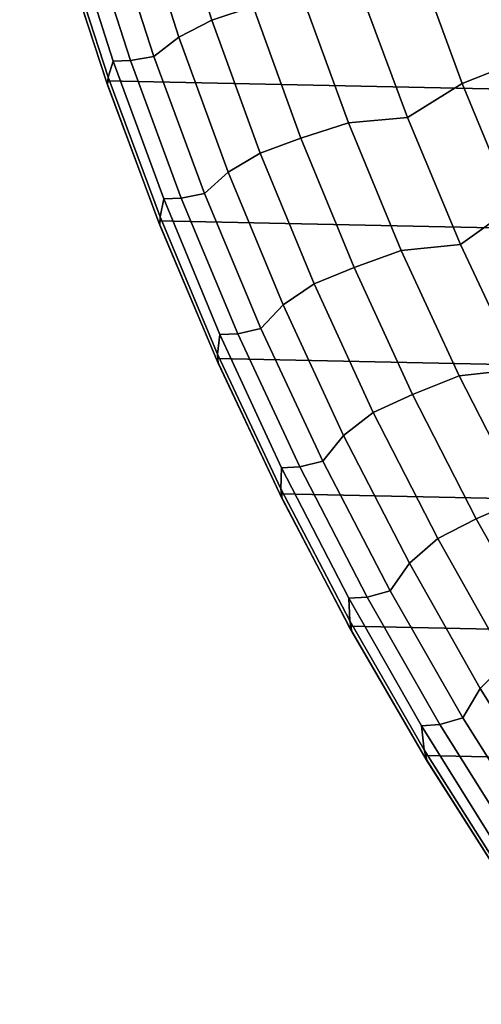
# Model space of a CAD drawing. Header units: metres. Extents: x -29 to 117, y -464 to 29.
# Tile 45 of 256: x -27.99 to -24.25, y -16.99 to -9.01. Entities that reach past the tile are written whole.
import ezdxf

# ---------------------------------------------------------------- set-up
doc = ezdxf.new("R2010")
doc.units = ezdxf.units.M
doc.layers.add('solid_24_501_056_XXX', color=7, linetype='CONTINUOUS')

msp = doc.modelspace()

# ---------------------------------------------------------------- linework, layer by layer
at = {"layer": 'solid_24_501_056_XXX'}
for points in [[(-27.991997, -7.187365, -99.5), (27.666569, -8.352916, -99.5), (27.292519, -9.504066, -99.5), (-27.666569, -8.352916, -99.5)], [(-26.783972, -7.918826, 63.291264), (-26.436281, -9.011766, 63.291264), (-26.102589, -8.90284, 70.516006), (-26.446251, -7.823143, 70.516006)], [(-26.70274, -9.150221, 56.064098), (-26.436281, -9.011766, 63.291264), (-26.783972, -7.918826, 63.291264), (-27.057495, -8.040823, 56.064098)], [(-26.905895, -9.306085, 48.834908), (-26.70274, -9.150221, 56.064098), (-27.057495, -8.040823, 56.064098), (-27.269838, -8.178404, 48.834908)], [(-27.275, -9.474238, 27.139278), (-27.234762, -9.344148, 34.372093), (-27.597456, -8.211319, 34.372093), (-27.646999, -8.326473, 27.139278)], [(-27.597456, -8.211319, 34.372093), (-27.234762, -9.344148, 34.372093), (-27.093939, -9.339718, 41.604107), (-27.458055, -8.207739, 41.604107)], [(-27.458055, -8.207739, 41.604107), (-27.093939, -9.339718, 41.604107), (-26.905895, -9.306085, 48.834908), (-27.269838, -8.178404, 48.834908)], [(-27.666569, -8.352916, -99.5), (-27.292519, -9.504066, -99.5), (-27.281404, -9.535984, 20), (-27.658018, -8.381172, 20)], [(-27.666569, -8.352916, -99.5), (27.292519, -9.504066, -99.5), (26.870518, -10.63886, -99.5), (-27.292519, -9.504066, -99.5)], [(-27.281404, -9.535984, 20), (-27.275, -9.474238, 27.139278), (-27.646999, -8.326473, 27.139278), (-27.658018, -8.381172, 20)], [(-24.782192, -8.507737, 92.171654), (-24.409439, -9.524592, 92.171654), (-23.881174, -9.318463, 99.382652), (-24.245859, -8.323614, 99.382652)], [(-24.851713, -9.802119, 84.956604), (-24.409439, -9.524592, 92.171654), (-24.782192, -8.507737, 92.171654), (-25.239119, -8.756487, 84.956604)], [(-25.712271, -8.792464, 77.737923), (-25.328438, -9.843703, 77.737923), (-24.851713, -9.802119, 84.956604), (-25.239119, -8.756487, 84.956604)], [(-26.102589, -8.90284, 70.516006), (-25.714869, -9.967509, 70.516006), (-25.328438, -9.843703, 77.737923), (-25.712271, -8.792464, 77.737923)], [(-26.436281, -9.011766, 63.291264), (-26.044014, -10.089512, 63.291264), (-25.714869, -9.967509, 70.516006), (-26.102589, -8.90284, 70.516006)], [(-26.302519, -10.24404, 56.064098), (-26.044014, -10.089512, 63.291264), (-26.436281, -9.011766, 63.291264), (-26.70274, -9.150221, 56.064098)], [(-26.49534, -10.417643, 48.834908), (-26.302519, -10.24404, 56.064098), (-26.70274, -9.150221, 56.064098), (-26.905895, -9.306085, 48.834908)], [(-27.093939, -9.339718, 41.604107), (-26.683176, -10.455619, 41.604107), (-26.49534, -10.417643, 48.834908), (-26.905895, -9.306085, 48.834908)], [(-24.409439, -9.524592, 92.171654), (-23.994984, -10.525176, 92.171654), (-23.475689, -10.297392, 99.382652), (-23.881174, -9.318463, 99.382652)], [(-26.855371, -10.60546, 27.139278), (-26.825588, -10.461029, 34.372093), (-27.234762, -9.344148, 34.372093), (-27.275, -9.474238, 27.139278)], [(-27.234762, -9.344148, 34.372093), (-26.825588, -10.461029, 34.372093), (-26.683176, -10.455619, 41.604107), (-27.093939, -9.339718, 41.604107)], [(-26.856596, -10.673951, 20), (-26.855371, -10.60546, 27.139278), (-27.275, -9.474238, 27.139278), (-27.281404, -9.535984, 20)], [(-27.292519, -9.504066, -99.5), (-26.870518, -10.63886, -99.5), (-26.856596, -10.673951, 20), (-27.281404, -9.535984, 20)], [(-27.292519, -9.504066, -99.5), (26.870518, -10.63886, -99.5), (26.401428, -11.754766, -99.5), (-26.870518, -10.63886, -99.5)], [(-24.421009, -10.830674, 84.956604), (-23.994984, -10.525176, 92.171654), (-24.409439, -9.524592, 92.171654), (-24.851713, -9.802119, 84.956604)], [(-25.328438, -9.843703, 77.737923), (-24.901648, -10.878246, 77.737923), (-24.421009, -10.830674, 84.956604), (-24.851713, -9.802119, 84.956604)], [(-25.714869, -9.967509, 70.516006), (-25.283745, -11.015354, 70.516006), (-24.901648, -10.878246, 77.737923), (-25.328438, -9.843703, 77.737923)], [(-26.044014, -10.089512, 63.291264), (-25.60783, -11.150244, 63.291264), (-25.283745, -11.015354, 70.516006), (-25.714869, -9.967509, 70.516006)], [(-25.857515, -11.320415, 56.064098), (-25.60783, -11.150244, 63.291264), (-26.044014, -10.089512, 63.291264), (-26.302519, -10.24404, 56.064098)], [(-26.038889, -11.511155, 48.834908), (-25.857515, -11.320415, 56.064098), (-26.302519, -10.24404, 56.064098), (-26.49534, -10.417643, 48.834908)], [(-26.683176, -10.455619, 41.604107), (-26.226477, -11.553518, 41.604107), (-26.038889, -11.511155, 48.834908), (-26.49534, -10.417643, 48.834908)], [(-26.388851, -11.718163, 27.139278), (-26.370636, -11.560058, 34.372093), (-26.825588, -10.461029, 34.372093), (-26.855371, -10.60546, 27.139278)], [(-26.825588, -10.461029, 34.372093), (-26.370636, -11.560058, 34.372093), (-26.226477, -11.553518, 41.604107), (-26.683176, -10.455619, 41.604107)], [(-23.947758, -11.840359, 84.956604), (-23.539534, -11.507777, 92.171654), (-23.994984, -10.525176, 92.171654), (-24.421009, -10.830674, 84.956604)], [(-26.384346, -11.793062, 20), (-26.388851, -11.718163, 27.139278), (-26.855371, -10.60546, 27.139278), (-26.856596, -10.673951, 20)], [(-26.870518, -10.63886, -99.5), (-26.401428, -11.754766, -99.5), (-26.384346, -11.793062, 20), (-26.856596, -10.673951, 20)], [(-26.870518, -10.63886, -99.5), (26.401428, -11.754766, -99.5), (25.886116, -12.849844, -99.5), (-26.401428, -11.754766, -99.5)], [(-24.901648, -10.878246, 77.737923), (-24.432621, -11.894339, 77.737923), (-23.947758, -11.840359, 84.956604), (-24.421009, -10.830674, 84.956604)], [(-25.283745, -11.015354, 70.516006), (-24.809942, -12.044605, 70.516006), (-24.432621, -11.894339, 77.737923), (-24.901648, -10.878246, 77.737923)], [(-25.60783, -11.150244, 63.291264), (-25.128466, -12.192174, 63.291264), (-24.809942, -12.044605, 70.516006), (-25.283745, -11.015354, 70.516006)], [(-25.368483, -12.377517, 56.064098), (-25.128466, -12.192174, 63.291264), (-25.60783, -11.150244, 63.291264), (-25.857515, -11.320415, 56.064098)], [(-25.537327, -12.584725, 48.834908), (-25.368483, -12.377517, 56.064098), (-25.857515, -11.320415, 56.064098), (-26.038889, -11.511155, 48.834908)], [(-25.876249, -12.810404, 27.139278), (-25.870678, -12.639358, 34.372093), (-26.370636, -11.560058, 34.372093), (-26.388851, -11.718163, 27.139278)], [(-26.370636, -11.560058, 34.372093), (-25.870678, -12.639358, 34.372093), (-25.724625, -12.631528, 41.604107), (-26.226477, -11.553518, 41.604107)], [(-26.226477, -11.553518, 41.604107), (-25.724625, -12.631528, 41.604107), (-25.537327, -12.584725, 48.834908), (-26.038889, -11.511155, 48.834908)], [(-25.865486, -12.89134, 20), (-25.876249, -12.810404, 27.139278), (-26.388851, -11.718163, 27.139278), (-26.384346, -11.793062, 20)], [(-26.401428, -11.754766, -99.5), (-25.886116, -12.849844, -99.5), (-25.865486, -12.89134, 20), (-26.384346, -11.793062, 20)], [(-26.401428, -11.754766, -99.5), (25.886116, -12.849844, -99.5), (25.325327, -13.922554, -99.5), (-25.886116, -12.849844, -99.5)], [(-24.432621, -11.894339, 77.737923), (-23.922155, -12.890258, 77.737923), (-23.432783, -12.829414, 84.956604), (-23.947758, -11.840359, 84.956604)], [(-24.809942, -12.044605, 70.516006), (-24.294262, -13.053527, 70.516006), (-23.922155, -12.890258, 77.737923), (-24.432621, -11.894339, 77.737923)], [(-25.128466, -12.192174, 63.291264), (-24.60673, -13.213545, 63.291264), (-24.294262, -13.053527, 70.516006), (-24.809942, -12.044605, 70.516006)], [(-24.836258, -13.413544, 56.064098), (-24.60673, -13.213545, 63.291264), (-25.128466, -12.192174, 63.291264), (-25.368483, -12.377517, 56.064098)], [(-24.991526, -13.636495, 48.834908), (-24.836258, -13.413544, 56.064098), (-25.368483, -12.377517, 56.064098), (-25.537327, -12.584725, 48.834908)], [(-25.724625, -12.631528, 41.604107), (-25.178486, -13.687792, 41.604107), (-24.991526, -13.636495, 48.834908), (-25.537327, -12.584725, 48.834908)], [(-25.318466, -13.880276, 27.139278), (-25.326569, -13.697088, 34.372093), (-25.870678, -12.639358, 34.372093), (-25.876249, -12.810404, 27.139278)], [(-25.870678, -12.639358, 34.372093), (-25.326569, -13.697088, 34.372093), (-25.178486, -13.687792, 41.604107), (-25.724625, -12.631528, 41.604107)], [(-25.300934, -13.966845, 20), (-25.318466, -13.880276, 27.139278), (-25.876249, -12.810404, 27.139278), (-25.865486, -12.89134, 20)], [(-25.886116, -12.849844, -99.5), (-25.325327, -13.922554, -99.5), (-25.300934, -13.966845, 20), (-25.865486, -12.89134, 20)], [(-25.886116, -12.849844, -99.5), (25.325327, -13.922554, -99.5), (24.71983, -14.971294, -99.5), (-25.325327, -13.922554, -99.5)], [(-24.294262, -13.053527, 70.516006), (-23.737576, -14.040415, 70.516006), (-23.371117, -13.864314, 77.737923), (-23.922155, -12.890258, 77.737923)], [(-24.60673, -13.213545, 63.291264), (-24.043501, -14.212635, 63.291264), (-23.737576, -14.040415, 70.516006), (-24.294262, -13.053527, 70.516006)], [(-24.261745, -14.426731, 56.064098), (-24.043501, -14.212635, 63.291264), (-24.60673, -13.213545, 63.291264), (-24.836258, -13.413544, 56.064098)], [(-24.402431, -14.664641, 48.834908), (-24.261745, -14.426731, 56.064098), (-24.836258, -13.413544, 56.064098), (-24.991526, -13.636495, 48.834908)], [(-25.178486, -13.687792, 41.604107), (-24.589001, -14.72049, 41.604107), (-24.402431, -14.664641, 48.834908), (-24.991526, -13.636495, 48.834908)], [(-25.326569, -13.697088, 34.372093), (-24.739239, -14.731442, 34.372093), (-24.589001, -14.72049, 41.604107), (-25.178486, -13.687792, 41.604107)], [(-24.716471, -14.925911, 27.139278), (-24.739239, -14.731442, 34.372093), (-25.326569, -13.697088, 34.372093), (-25.318466, -13.880276, 27.139278)], [(-24.691687, -15.017677, 20), (-24.716471, -14.925911, 27.139278), (-25.318466, -13.880276, 27.139278), (-25.300934, -13.966845, 20)], [(-25.325327, -13.922554, -99.5), (-24.71983, -14.971294, -99.5), (-24.691687, -15.017677, 20), (-25.300934, -13.966845, 20)], [(-25.325327, -13.922554, -99.5), (24.71983, -14.971294, -99.5), (24.071438, -15.992999, -99.5), (-24.71983, -14.971294, -99.5)], [(-23.645924, -15.415356, 56.064098), (-23.439728, -15.187759, 63.291264), (-24.043501, -14.212635, 63.291264), (-24.261745, -14.426731, 56.064098)], [(-23.771063, -15.667383, 48.834908), (-23.645924, -15.415356, 56.064098), (-24.261745, -14.426731, 56.064098), (-24.402431, -14.664641, 48.834908)], [(-24.589001, -14.72049, 41.604107), (-23.957184, -15.727847, 41.604107), (-23.771063, -15.667383, 48.834908), (-24.402431, -14.664641, 48.834908)], [(-24.739239, -14.731442, 34.372093), (-24.109688, -15.740656, 34.372093), (-23.957184, -15.727847, 41.604107), (-24.589001, -14.72049, 41.604107)], [(-24.071318, -15.945482, 27.139278), (-24.109688, -15.740656, 34.372093), (-24.739239, -14.731442, 34.372093), (-24.716471, -14.925911, 27.139278)], [(-24.71983, -14.971294, -99.5), (-24.071438, -15.992999, -99.5), (-24.03882, -16.041979, 20), (-24.691687, -15.017677, 20)], [(-24.71983, -14.971294, -99.5), (24.071438, -15.992999, -99.5), (23.380772, -16.986727, -99.5), (-24.071438, -15.992999, -99.5)], [(-24.03882, -16.041979, 20), (-24.071318, -15.945482, 27.139278), (-24.716471, -14.925911, 27.139278), (-24.691687, -15.017677, 20)]]:
    msp.add_3dface(points, dxfattribs=at)

doc.saveas('drawing.dxf')
